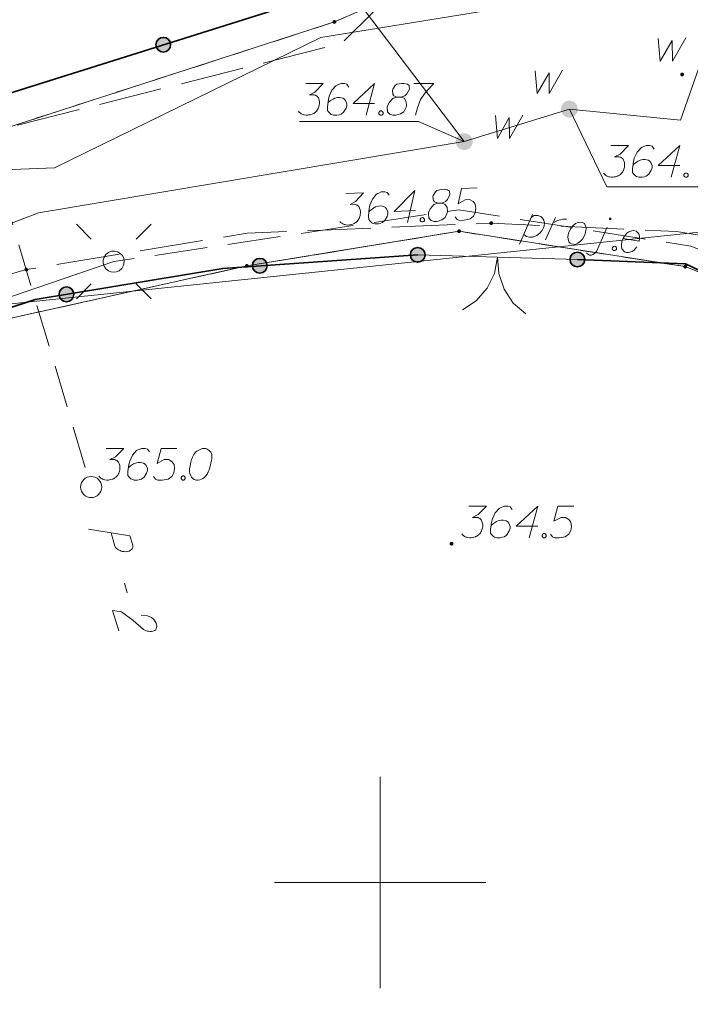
# Model space of a CAD drawing. Header units: metres. Extents: x 5554594 to 5556205, y 5636132 to 5636668.
# Tile 133 of 168: x 5555441 to 5555457, y 5636447 to 5636470. Entities that reach past the tile are written whole.
import ezdxf

# ---------------------------------------------------------------- set-up
doc = ezdxf.new("R2010")
doc.units = ezdxf.units.M
doc.header["$MEASUREMENT"] = 0
doc.header["$XCLIPFRAME"] = 0
doc.set_wipeout_variables(frame=1)
for name, pattern in [('05-linia 2.5 1', [1.75, 1.25, -0.5]), ('L_0_04', [1.5, 1, -0.5]), ('L_0_06', [2, 1.5, -0.5]), ('PRZER1-1', [2, 1, -1]), ('PRZER3-1', [4, 3, -1])]:
    doc.linetypes.add(name, pattern=pattern)
for name, color, linetype, lineweight in [('#digitalizacja', 7, 'Continuous', 18), ('#przekroje', 7, 'L_0_04', 18), ('#RASTER', 7, 'Continuous', 18), ('#skartowane', 7, 'Continuous', 18), ('#ZUDP', 7, 'Continuous', 18)]:
    doc.layers.add(name, color=color, linetype=linetype, lineweight=lineweight)
for name, color, linetype, lineweight, true_color in [('GEPPGD', 96, 'Continuous', 18, 0x008000), ('GESDZI', 18, 'Continuous', 18, 0x0a0909), ('GESKKL', 96, 'PRZER3-1', 18, 0x008000), ('GESUZY', 96, 'PRZER1-1', 18, 0x008000), ('GULENN', 1, 'Continuous', 18, 0xff0000), ('GUPISL', 18, 'Continuous', 18, 0x0a0909)]:
    doc.layers.add(name, color=color, linetype=linetype, lineweight=lineweight, true_color=true_color)
picture_1 = doc.add_image_def('image2.tif', size_in_pixel=(18897, 11811))

# ---------------------------------------------------------------- blocks, each defined once
blk = doc.blocks.new('EPPGN')
blk.add_hatch(color=0).paths.add_polyline_path([(0, -0.09), (-0.027812, -0.085595), (-0.052901, -0.072812), (-0.072812, -0.052901), (-0.085595, -0.027812), (-0.09, 0), (-0.085595, 0.027812), (-0.072812, 0.052901), (-0.052901, 0.072812), (-0.027812, 0.085595), (0, 0.09), (0.027812, 0.085595), (0.052901, 0.072812), (0.072812, 0.052901), (0.085595, 0.027812), (0.09, 0), (0.085595, -0.027812), (0.072812, -0.052901), (0.052901, -0.072812), (0.027812, -0.085595)])
blk = doc.blocks.new('SUSM01_01_1')
at = {"color": 0, "flags": 128}
for points in [[(-0.353553, 0.353553), (-0.212132, 0.212132)], [(0.353553, 0.353553), (0.212132, 0.212132)], [(-0.353553, -0.353553), (-0.212132, -0.212132)], [(0.353553, -0.353553), (0.212132, -0.212132)]]:
    blk.add_lwpolyline(points, dxfattribs=at)
blk.add_lwpolyline([(0.1, 0), (0.093969, -0.034202), (0.076604, -0.064279), (0.05, -0.086603), (0.025882, -0.096593), (0, -0.1), (-0.025882, -0.096593), (-0.05, -0.086603), (-0.073305, -0.068017), (-0.090097, -0.043388), (-0.098883, -0.014904), (-0.098883, 0.014904), (-0.090097, 0.043388), (-0.073305, 0.068017), (-0.05, 0.086603), (-0.022252, 0.097493), (0.007473, 0.09972), (0.036534, 0.093087), (0.062349, 0.078183), (0.082624, 0.056332), (0.095557, 0.029476), (0.1, 0)], close=True, dxfattribs=at)
blk = doc.blocks.new('SLBRA')
at = {"color": 0, "flags": 128}
for points in [[(0, 0), (-0.068148, -0.517638), (-0.267949, -1), (-0.585786, -1.414214), (-1, -1.732051)], [(1, -1.732051), (0.585786, -1.414214), (0.267949, -1), (0.068148, -0.517638), (0, 0)]]:
    blk.add_lwpolyline(points, dxfattribs=at)
blk = doc.blocks.new('SLU')
at = {"color": 0, "linetype": 'Continuous', "lineweight": 18}
blk.add_wipeout([(0, -0.5), (0.25, -0.433), (0.433, -0.25), (0.5, 0), (0.433, 0.25), (0.25, 0.433), (0, 0.5), (-0.25, 0.433), (-0.433, 0.25), (-0.5, 0), (-0.433, -0.25), (-0.25, -0.433)], dxfattribs=at)
blk.add_circle((0, 0), 0.5, dxfattribs=at)
blk = doc.blocks.new('*U1670')
at = {"layer": '#ZUDP', "color": 1, "linetype": 'ByBlock', "lineweight": 18}
blk.add_line((5555453.296, 5636465.115), (5555453.609, 5636465.814), dxfattribs=at)
at = {"layer": '#ZUDP', "color": 1, "linetype": 'ByBlock', "lineweight": 18, "flags": 128}
blk.add_lwpolyline([(5555453.581, 5636465.752), (5555453.647, 5636465.79), (5555453.737, 5636465.794), (5555453.805, 5636465.771), (5555453.847, 5636465.729), (5555453.874, 5636465.677), (5555453.888, 5636465.609), (5555453.884, 5636465.55), (5555453.864, 5636465.499), (5555453.837, 5636465.437), (5555453.779, 5636465.375), (5555453.711, 5636465.32), (5555453.614, 5636465.275), (5555453.537, 5636465.275), (5555453.468, 5636465.292), (5555453.398, 5636465.345)], dxfattribs=at)
blk = doc.blocks.new('*U1671')
at = {"layer": '#ZUDP', "color": 1, "linetype": 'ByBlock', "lineweight": 18}
blk.add_line((5555453.916, 5636465.216), (5555454.148, 5636465.747), dxfattribs=at)
at = {"layer": '#ZUDP', "color": 1, "linetype": 'ByBlock', "lineweight": 18, "flags": 128}
blk.add_lwpolyline([(5555454.092, 5636465.619), (5555454.125, 5636465.637), (5555454.197, 5636465.674), (5555454.271, 5636465.692), (5555454.326, 5636465.701), (5555454.411, 5636465.706)], dxfattribs=at)
blk = doc.blocks.new('*U1672')
at = {"layer": '#ZUDP', "color": 1, "linetype": 'ByBlock', "lineweight": 18}
blk.add_line((5555455.121, 5636464.938), (5555455.373, 5636465.514), dxfattribs=at)
at = {"layer": '#ZUDP', "color": 1, "linetype": 'ByBlock', "lineweight": 18, "flags": 128}
for points in [[(5555455.464, 5636465.709), (5555455.464, 5636465.711), (5555455.464, 5636465.713), (5555455.464, 5636465.715), (5555455.464, 5636465.717), (5555455.463, 5636465.718), (5555455.462, 5636465.72), (5555455.461, 5636465.722), (5555455.46, 5636465.724), (5555455.459, 5636465.725), (5555455.457, 5636465.726), (5555455.456, 5636465.727), (5555455.454, 5636465.728), (5555455.452, 5636465.729), (5555455.45, 5636465.73), (5555455.449, 5636465.73), (5555455.447, 5636465.73), (5555455.445, 5636465.73), (5555455.443, 5636465.73), (5555455.441, 5636465.73), (5555455.439, 5636465.729), (5555455.437, 5636465.728), (5555455.435, 5636465.727), (5555455.434, 5636465.726), (5555455.432, 5636465.725), (5555455.431, 5636465.723), (5555455.43, 5636465.722), (5555455.429, 5636465.72), (5555455.428, 5636465.718), (5555455.428, 5636465.717), (5555455.427, 5636465.715), (5555455.427, 5636465.713), (5555455.427, 5636465.711), (5555455.427, 5636465.709), (5555455.428, 5636465.707), (5555455.428, 5636465.705), (5555455.429, 5636465.703), (5555455.43, 5636465.702), (5555455.431, 5636465.7), (5555455.432, 5636465.698), (5555455.434, 5636465.697), (5555455.436, 5636465.696), (5555455.437, 5636465.695), (5555455.439, 5636465.694), (5555455.441, 5636465.694), (5555455.443, 5636465.693), (5555455.445, 5636465.693), (5555455.447, 5636465.693), (5555455.449, 5636465.693), (5555455.451, 5636465.694), (5555455.452, 5636465.694), (5555455.454, 5636465.695), (5555455.456, 5636465.696), (5555455.457, 5636465.697), (5555455.459, 5636465.699), (5555455.46, 5636465.7), (5555455.461, 5636465.702), (5555455.462, 5636465.703), (5555455.463, 5636465.705), (5555455.464, 5636465.707), (5555455.464, 5636465.709)], [(5555454.889, 5636464.902), (5555454.909, 5636464.881), (5555454.953, 5636464.856), (5555455.007, 5636464.854), (5555455.039, 5636464.867), (5555455.078, 5636464.891), (5555455.121, 5636464.938)]]:
    blk.add_lwpolyline(points, dxfattribs=at)

msp = doc.modelspace()

# ---------------------------------------------------------------- hatches: boundary and pattern name
at = {"layer": '#skartowane', "linetype": 'Continuous', "lineweight": 35}
h = msp.add_hatch(color=7, dxfattribs=at)
edge = h.paths.add_edge_path()
edge.add_arc((5555444.863, 5636469.834), 0.175, 0, 360)
at = {"layer": '#skartowane', "linetype": 'Continuous', "lineweight": 18}
h = msp.add_hatch(color=7, dxfattribs=at)
edge = h.paths.add_edge_path()
edge.add_arc((5555457.15, 5636469.13), 0.045, 0, 360)
h = msp.add_hatch(color=7, dxfattribs=at)
edge = h.paths.add_edge_path()
edge.add_arc((5555454.48, 5636468.31), 0.2, 0, 360)
h = msp.add_hatch(color=7, dxfattribs=at)
edge = h.paths.add_edge_path()
edge.add_arc((5555451.99, 5636467.54), 0.2, 0, 360)
h = msp.add_hatch(color=7, dxfattribs=at)
edge = h.paths.add_edge_path()
edge.add_arc((5555452.63, 5636465.61), 0.045, 0, 360)
at = {"layer": '#skartowane', "linetype": 'Continuous', "lineweight": 35}
h = msp.add_hatch(color=7, dxfattribs=at)
edge = h.paths.add_edge_path()
edge.add_arc((5555450.89, 5636464.86), 0.175, 0, 360)
h = msp.add_hatch(color=7, dxfattribs=at)
edge = h.paths.add_edge_path()
edge.add_arc((5555454.67, 5636464.75), 0.175, 0, 360)
h = msp.add_hatch(color=7, dxfattribs=at)
edge = h.paths.add_edge_path()
edge.add_arc((5555447.149, 5636464.601), 0.175, 0, 360)
at = {"layer": '#skartowane', "linetype": 'Continuous', "lineweight": 18}
h = msp.add_hatch(color=7, dxfattribs=at)
edge = h.paths.add_edge_path()
edge.add_arc((5555441.62, 5636464.51), 0.045, 0, 360)
at = {"layer": '#skartowane', "linetype": 'Continuous', "lineweight": 35}
h = msp.add_hatch(color=7, dxfattribs=at)
edge = h.paths.add_edge_path()
edge.add_arc((5555442.571, 5636463.924), 0.175, 0, 360)
at = {"layer": '#skartowane', "linetype": 'Continuous', "lineweight": 18}
h = msp.add_hatch(color=7, dxfattribs=at)
edge = h.paths.add_edge_path()
edge.add_arc((5555443.16, 5636459.36), 0.045, 0, 360)
h = msp.add_hatch(color=7, dxfattribs=at)
edge = h.paths.add_edge_path()
edge.add_arc((5555451.69, 5636458.02), 0.045, 0, 360)

# ---------------------------------------------------------------- linework, layer by layer
at = {"layer": '#digitalizacja', "color": 36, "linetype": 'Continuous', "lineweight": 18, "true_color": 0x803300}
msp.add_line((5555429.4, 5636462.46), (5555466.999, 5636466.383), dxfattribs=at)
at = {"layer": '#digitalizacja', "color": 5, "linetype": 'Continuous', "lineweight": 18, "flags": 128}
for points in [[(5555457.115, 5636468.047), (5555461.365, 5636480.187), (5555465.284, 5636485.316), (5555468.278, 5636488.366), (5555472.198, 5636491.909)], [(5555457.115, 5636468.047), (5555454.48, 5636468.31), (5555451.99, 5636467.54), (5555445.281, 5636476.391)]]:
    msp.add_lwpolyline(points, dxfattribs=at)
at = {"layer": '#digitalizacja', "color": 1, "linetype": 'Continuous', "lineweight": 18, "flags": 128}
msp.add_lwpolyline([(5555456.683, 5636471.327), (5555448.598, 5636470.002), (5555442.289, 5636466.918), (5555438.092, 5636466.752), (5555427.655, 5636463.077)], dxfattribs=at)
at = {"layer": '#digitalizacja', "color": 7, "linetype": 'Continuous', "lineweight": 18, "flags": 128}
msp.add_lwpolyline([(5555456.586, 5636469.982), (5555456.634, 5636469.445), (5555456.917, 5636469.935), (5555456.923, 5636469.445), (5555457.236, 5636469.994)], dxfattribs=at)
at = {"layer": '#przekroje', "color": 7, "linetype": 'Continuous'}
msp.add_line((5555443.944, 5636457.085), (5555444.012, 5636456.858), dxfattribs=at)
at = {"layer": '#przekroje', "color": 7, "lineweight": 18, "flags": 128}
msp.add_lwpolyline([(5555439.723, 5636470.843), (5555443.156, 5636459.362)], dxfattribs=at)
at = {"layer": '#przekroje', "color": 7, "linetype": 'Continuous', "flags": 128}
for points in [[(5555443.09, 5636458.365), (5555444.075, 5636458.211), (5555444.143, 5636457.983), (5555444.145, 5636457.951), (5555444.142, 5636457.935), (5555444.13, 5636457.902), (5555444.114, 5636457.881), (5555444.089, 5636457.864), (5555444.057, 5636457.847), (5555444.009, 5636457.835), (5555443.967, 5636457.828), (5555443.929, 5636457.833), (5555443.898, 5636457.837), (5555443.865, 5636457.847), (5555443.84, 5636457.857), (5555443.806, 5636457.872), (5555443.778, 5636457.893), (5555443.758, 5636457.908), (5555443.736, 5636457.934), (5555443.72, 5636457.96), (5555443.626, 5636458.278)], [(5555444.339, 5636456.333), (5555444.486, 5636456.31), (5555444.587, 5636456.27), (5555444.638, 5636456.223), (5555444.674, 5636456.176), (5555444.692, 5636456.14), (5555444.7, 5636456.113), (5555444.707, 5636456.065), (5555444.702, 5636456.033), (5555444.699, 5636456.017), (5555444.687, 5636455.985), (5555444.662, 5636455.968), (5555444.636, 5636455.956), (5555444.615, 5636455.95), (5555444.588, 5636455.944), (5555444.551, 5636455.943), (5555444.513, 5636455.948), (5555444.489, 5636455.952), (5555444.457, 5636455.962), (5555444.423, 5636455.977), (5555444.396, 5636455.992), (5555444.148, 5636456.204), (5555443.874, 5636456.405), (5555443.664, 5636456.437), (5555443.808, 5636455.955)]]:
    msp.add_lwpolyline(points, dxfattribs=at)
at = {"layer": '#przekroje', "color": 7}
msp.add_point((5555443.156, 5636459.362), dxfattribs=at)
at = {"layer": '#skartowane', "color": 7, "linetype": 'Continuous', "lineweight": 18}
msp.add_line((5555450.89, 5636464.86), (5555454.67, 5636464.75), dxfattribs=at)
at = {"layer": '#skartowane', "color": 7, "linetype": 'L_0_06', "lineweight": 18, "flags": 128}
msp.add_lwpolyline([(5555466.73, 5636461.06), (5555459.42, 5636465.04), (5555457.02, 5636465.41), (5555452.63, 5636465.61), (5555446.85, 5636465.37), (5555441.62, 5636464.51), (5555435.7, 5636462.77), (5555429.61, 5636460.27), (5555423.1, 5636457.3), (5555417.2, 5636453.95), (5555413.63, 5636451.67), (5555409.04, 5636447.68), (5555404.73, 5636443.33), (5555401.32, 5636439.67), (5555382.13, 5636416.99), (5555377.75, 5636411.8), (5555368.65, 5636401.73), (5555358.12, 5636389.68), (5555351.83, 5636382.05), (5555348.89, 5636378.21), (5555346.63, 5636374.93), (5555343.77, 5636370.29), (5555340.53, 5636363.52), (5555337.7, 5636355.88), (5555335.13, 5636347.53), (5555332.44, 5636339.45), (5555328.49, 5636328.74), (5555326.7, 5636324.3), (5555322.46, 5636312.61), (5555317.05, 5636297.8), (5555313.91, 5636289.91), (5555311.07, 5636291.5), (5555314.46, 5636298.64), (5555320.4, 5636315), (5555321.1, 5636318.34), (5555320.31, 5636318.97), (5555318.92, 5636319.26), (5555318.24, 5636323.4), (5555317.55, 5636325.21), (5555315.06, 5636326.83), (5555316.44, 5636329.16), (5555319.62, 5636328.9), (5555323.95, 5636328.36), (5555325.47, 5636329.83), (5555326.77, 5636332.37), (5555329.72, 5636340.51), (5555332.43, 5636348.61), (5555334.87, 5636356.71), (5555337.79, 5636364.47), (5555340.99, 5636371.16), (5555344.19, 5636376.65), (5555346.4, 5636379.74), (5555349.41, 5636383.74), (5555355.85, 5636391.61), (5555363.7, 5636400.4), (5555366.42, 5636403.59), (5555375.75, 5636414.19), (5555378.31, 5636418.36), (5555373.52, 5636420.79), (5555376.43, 5636424.38), (5555377.28, 5636425.23), (5555380.03, 5636423.16), (5555380.65, 5636423.75), (5555382.52, 5636422.14), (5555399.27, 5636441.57), (5555402.64, 5636445.3), (5555406.76, 5636449.37), (5555411.7, 5636453.77), (5555415.38, 5636456.22), (5555420.94, 5636459.52), (5555420.73, 5636460.05), (5555422.54, 5636460.95), (5555422.89, 5636460.42), (5555428.37, 5636462.98), (5555434.53, 5636465.46), (5555440.65, 5636467.74), (5555449.09, 5636469.87), (5555449.84, 5636470.61), (5555452.54, 5636472.11), (5555453.14, 5636471.36), (5555454.76, 5636472.78), (5555456.32, 5636474.81), (5555457.67, 5636477.44), (5555459.8, 5636481.39), (5555462.71, 5636485.66), (5555464.78, 5636483.78), (5555461.58, 5636479.17), (5555460.92, 5636476.08), (5555461.24, 5636473.64), (5555465.24, 5636467.56), (5555467.69, 5636464.02), (5555466.73, 5636461.06)], close=True, dxfattribs=at)
at = {"layer": '#skartowane', "color": 7, "linetype": 'Continuous', "lineweight": 35, "flags": 128}
for points in [[(5555449.84, 5636470.61), (5555448.44, 5636470.96), (5555440.47, 5636468.45)], [(5555450.89, 5636464.86), (5555446.27, 5636464.54), (5555441.83, 5636463.8), (5555436.43, 5636462.03)], [(5555466.73, 5636461.06), (5555466.41, 5636460.28), (5555457.23, 5636464.65), (5555454.67, 5636464.75)]]:
    msp.add_lwpolyline(points, dxfattribs=at)
at = {"layer": '#skartowane', "color": 7, "linetype": 'Continuous', "lineweight": 18, "flags": 128}
for points in [[(5555456.586, 5636469.982), (5555456.634, 5636469.445), (5555456.917, 5636469.935), (5555456.923, 5636469.445), (5555457.236, 5636469.994)], [(5555453.667, 5636469.216), (5555453.715, 5636468.679), (5555453.998, 5636469.169), (5555454.004, 5636468.679), (5555454.317, 5636469.228)], [(5555452.728, 5636468.155), (5555452.775, 5636467.618), (5555453.058, 5636468.108), (5555453.064, 5636467.618), (5555453.377, 5636468.167)], [(5555458.615, 5636466.473), (5555455.367, 5636466.473), (5555454.48, 5636468.31)], [(5555448.086, 5636468.016), (5555450.908, 5636468.016), (5555451.99, 5636467.54)], [(5555449.189, 5636466.314), (5555449.602, 5636466.331), (5555449.415, 5636466.123), (5555449.288, 5636466.052), (5555449.394, 5636466.057), (5555449.418, 5636466.052), (5555449.43, 5636466.046), (5555449.442, 5636466.041), (5555449.454, 5636466.036), (5555449.478, 5636466.019), (5555449.491, 5636466.002), (5555449.504, 5636465.985), (5555449.51, 5636465.967), (5555449.524, 5636465.926), (5555449.531, 5636465.891), (5555449.532, 5636465.873), (5555449.533, 5636465.85), (5555449.528, 5636465.814), (5555449.523, 5636465.79), (5555449.519, 5636465.766), (5555449.513, 5636465.749), (5555449.508, 5636465.737), (5555449.503, 5636465.724), (5555449.497, 5636465.712), (5555449.486, 5636465.694), (5555449.469, 5636465.67), (5555449.452, 5636465.651), (5555449.441, 5636465.639), (5555449.424, 5636465.627), (5555449.407, 5636465.614), (5555449.384, 5636465.601), (5555449.372, 5636465.595), (5555449.331, 5636465.581), (5555449.296, 5636465.574), (5555449.273, 5636465.567), (5555449.231, 5636465.565), (5555449.184, 5636465.569), (5555449.166, 5636465.575), (5555449.148, 5636465.58), (5555449.13, 5636465.585), (5555449.112, 5636465.596), (5555449.094, 5636465.607), (5555449.063, 5636465.629), (5555449.045, 5636465.652)], [(5555450.213, 5636466.274), (5555450.163, 5636466.337), (5555450.109, 5636466.352), (5555450.026, 5636466.349), (5555449.968, 5636466.323), (5555449.933, 5636466.31), (5555449.905, 5636466.291), (5555449.815, 5636466.181), (5555449.756, 5636466.036), (5555449.741, 5636465.959), (5555449.725, 5636465.787), (5555449.728, 5636465.698), (5555449.753, 5636465.664), (5555449.802, 5636465.619), (5555449.821, 5636465.608), (5555449.88, 5636465.592), (5555449.957, 5636465.596), (5555450.016, 5636465.61), (5555450.056, 5636465.623), (5555450.113, 5636465.673), (5555450.169, 5636465.77), (5555450.184, 5636465.83), (5555450.182, 5636465.877), (5555450.149, 5636465.952), (5555450.124, 5636465.981), (5555450.082, 5636466.003), (5555450.01, 5636466.017), (5555449.957, 5636466.015), (5555449.893, 5636465.995), (5555449.853, 5636465.975), (5555449.784, 5636465.925), (5555449.75, 5636465.894), (5555449.733, 5636465.876)], [(5555450.836, 5636465.91), (5555450.329, 5636465.889), (5555450.817, 5636466.382), (5555450.647, 5636465.624)], [(5555451.367, 5636466.08), (5555451.45, 5636466.083), (5555451.473, 5636466.09), (5555451.543, 5636466.122), (5555451.594, 5636466.172), (5555451.648, 5636466.286), (5555451.639, 5636466.369), (5555451.596, 5636466.396), (5555451.513, 5636466.411), (5555451.454, 5636466.408), (5555451.343, 5636466.386), (5555451.308, 5636466.355), (5555451.253, 5636466.264), (5555451.248, 5636466.234), (5555451.264, 5636466.146), (5555451.289, 5636466.112), (5555451.367, 5636466.08), (5555451.274, 5636466.052), (5555451.189, 5636465.96), (5555451.145, 5636465.869), (5555451.141, 5636465.84), (5555451.151, 5636465.728), (5555451.207, 5636465.671), (5555451.279, 5636465.65), (5555451.349, 5636465.653), (5555451.46, 5636465.688), (5555451.541, 5636465.744), (5555451.589, 5636465.852), (5555451.594, 5636465.888), (5555451.584, 5636465.982), (5555451.533, 5636466.063), (5555451.45, 5636466.083)], [(5555452.298, 5636466.443), (5555451.926, 5636466.428), (5555451.846, 5636466.07), (5555452.014, 5636466.166), (5555452.114, 5636466.17), (5555452.199, 5636466.12), (5555452.248, 5636466.063), (5555452.264, 5636465.963), (5555452.251, 5636465.862), (5555452.207, 5636465.778), (5555452.127, 5636465.709), (5555451.987, 5636465.68), (5555451.88, 5636465.675), (5555451.826, 5636465.697), (5555451.776, 5636465.76)], [(5555450.979, 5636465.739), (5555451.009, 5636465.74), (5555451.027, 5636465.729), (5555451.046, 5636465.706), (5555451.047, 5636465.676), (5555451.03, 5636465.652), (5555451.013, 5636465.639), (5555450.984, 5636465.638), (5555450.965, 5636465.649), (5555450.947, 5636465.672), (5555450.946, 5636465.702), (5555450.962, 5636465.726), (5555450.979, 5636465.739)], [(5555444.534, 5636460.194), (5555444.487, 5636460.259), (5555444.434, 5636460.277), (5555444.351, 5636460.277), (5555444.292, 5636460.253), (5555444.257, 5636460.241), (5555444.227, 5636460.224), (5555444.133, 5636460.117), (5555444.068, 5636459.976), (5555444.05, 5636459.899), (5555444.026, 5636459.728), (5555444.026, 5636459.639), (5555444.05, 5636459.604), (5555444.097, 5636459.556), (5555444.115, 5636459.545), (5555444.174, 5636459.527), (5555444.251, 5636459.527), (5555444.31, 5636459.539), (5555444.351, 5636459.55), (5555444.41, 5636459.598), (5555444.469, 5636459.692), (5555444.487, 5636459.751), (5555444.487, 5636459.798), (5555444.457, 5636459.875), (5555444.434, 5636459.905), (5555444.392, 5636459.928), (5555444.321, 5636459.946), (5555444.268, 5636459.946), (5555444.203, 5636459.928), (5555444.162, 5636459.911), (5555444.091, 5636459.863), (5555444.056, 5636459.834), (5555444.038, 5636459.816)], [(5555445.184, 5636460.277), (5555444.812, 5636460.277), (5555444.717, 5636459.922), (5555444.888, 5636460.011), (5555444.989, 5636460.011), (5555445.071, 5636459.958), (5555445.119, 5636459.899), (5555445.13, 5636459.798), (5555445.113, 5636459.698), (5555445.066, 5636459.615), (5555444.983, 5636459.55), (5555444.841, 5636459.527), (5555444.735, 5636459.527), (5555444.682, 5636459.55), (5555444.634, 5636459.615)], [(5555445.839, 5636460.277), (5555445.827, 5636460.277), (5555445.792, 5636460.271), (5555445.768, 5636460.265), (5555445.751, 5636460.259), (5555445.721, 5636460.247), (5555445.686, 5636460.23), (5555445.656, 5636460.212), (5555445.626, 5636460.188), (5555445.609, 5636460.165), (5555445.591, 5636460.135), (5555445.573, 5636460.105), (5555445.556, 5636460.07), (5555445.544, 5636460.046), (5555445.532, 5636460.011), (5555445.514, 5636459.952), (5555445.497, 5636459.863), (5555445.485, 5636459.793), (5555445.485, 5636459.728), (5555445.491, 5636459.68), (5555445.514, 5636459.627), (5555445.532, 5636459.598), (5555445.562, 5636459.562), (5555445.597, 5636459.539), (5555445.615, 5636459.533), (5555445.65, 5636459.527), (5555445.68, 5636459.527), (5555445.727, 5636459.533), (5555445.768, 5636459.545), (5555445.798, 5636459.562), (5555445.839, 5636459.592), (5555445.857, 5636459.609), (5555445.88, 5636459.633), (5555445.898, 5636459.657), (5555445.91, 5636459.674), (5555445.922, 5636459.704), (5555445.928, 5636459.716), (5555445.939, 5636459.745), (5555445.951, 5636459.781), (5555445.963, 5636459.816), (5555445.969, 5636459.84), (5555445.975, 5636459.857), (5555445.981, 5636459.881), (5555445.993, 5636459.934), (5555445.999, 5636459.964), (5555446.004, 5636459.993), (5555446.01, 5636460.035), (5555446.016, 5636460.088), (5555446.016, 5636460.105), (5555446.01, 5636460.129), (5555446.004, 5636460.153), (5555445.987, 5636460.188), (5555445.969, 5636460.212), (5555445.951, 5636460.23), (5555445.928, 5636460.247), (5555445.904, 5636460.259), (5555445.886, 5636460.265), (5555445.869, 5636460.271), (5555445.839, 5636460.277)], [(5555445.319, 5636459.627), (5555445.349, 5636459.627), (5555445.367, 5636459.615), (5555445.384, 5636459.592), (5555445.384, 5636459.562), (5555445.367, 5636459.539), (5555445.349, 5636459.527), (5555445.319, 5636459.527), (5555445.302, 5636459.539), (5555445.284, 5636459.562), (5555445.284, 5636459.592), (5555445.302, 5636459.615), (5555445.319, 5636459.627)], [(5555452.102, 5636458.91), (5555452.515, 5636458.91), (5555452.32, 5636458.709), (5555452.19, 5636458.644), (5555452.297, 5636458.644), (5555452.32, 5636458.638), (5555452.332, 5636458.632), (5555452.344, 5636458.626), (5555452.356, 5636458.62), (5555452.379, 5636458.603), (5555452.391, 5636458.585), (5555452.403, 5636458.567), (5555452.409, 5636458.55), (5555452.421, 5636458.508), (5555452.427, 5636458.473), (5555452.427, 5636458.455), (5555452.427, 5636458.431), (5555452.421, 5636458.396), (5555452.415, 5636458.372), (5555452.409, 5636458.349), (5555452.403, 5636458.331), (5555452.397, 5636458.319), (5555452.391, 5636458.308), (5555452.385, 5636458.296), (5555452.373, 5636458.278), (5555452.356, 5636458.254), (5555452.338, 5636458.237), (5555452.326, 5636458.225), (5555452.308, 5636458.213), (5555452.291, 5636458.201), (5555452.267, 5636458.189), (5555452.255, 5636458.183), (5555452.214, 5636458.172), (5555452.178, 5636458.166), (5555452.155, 5636458.16), (5555452.114, 5636458.16), (5555452.066, 5636458.166), (5555452.049, 5636458.172), (5555452.031, 5636458.178), (5555452.013, 5636458.183), (5555451.995, 5636458.195), (5555451.978, 5636458.207), (5555451.948, 5636458.231), (5555451.93, 5636458.254)], [(5555453.123, 5636458.827), (5555453.076, 5636458.892), (5555453.023, 5636458.91), (5555452.94, 5636458.91), (5555452.881, 5636458.886), (5555452.846, 5636458.874), (5555452.816, 5636458.857), (5555452.722, 5636458.75), (5555452.657, 5636458.609), (5555452.639, 5636458.532), (5555452.615, 5636458.361), (5555452.615, 5636458.272), (5555452.639, 5636458.237), (5555452.686, 5636458.189), (5555452.704, 5636458.178), (5555452.763, 5636458.16), (5555452.84, 5636458.16), (5555452.899, 5636458.172), (5555452.94, 5636458.183), (5555452.999, 5636458.231), (5555453.058, 5636458.325), (5555453.076, 5636458.384), (5555453.076, 5636458.431), (5555453.047, 5636458.508), (5555453.023, 5636458.538), (5555452.982, 5636458.561), (5555452.911, 5636458.579), (5555452.858, 5636458.579), (5555452.793, 5636458.561), (5555452.751, 5636458.544), (5555452.68, 5636458.496), (5555452.645, 5636458.467), (5555452.627, 5636458.449)], [(5555453.731, 5636458.437), (5555453.224, 5636458.437), (5555453.731, 5636458.91), (5555453.531, 5636458.16)], [(5555454.582, 5636458.91), (5555454.21, 5636458.91), (5555454.115, 5636458.556), (5555454.287, 5636458.644), (5555454.387, 5636458.644), (5555454.47, 5636458.591), (5555454.517, 5636458.532), (5555454.529, 5636458.431), (5555454.511, 5636458.331), (5555454.464, 5636458.248), (5555454.381, 5636458.183), (5555454.239, 5636458.16), (5555454.133, 5636458.16), (5555454.08, 5636458.183), (5555454.033, 5636458.248)], [(5555453.867, 5636458.26), (5555453.897, 5636458.26), (5555453.915, 5636458.248), (5555453.932, 5636458.225), (5555453.932, 5636458.195), (5555453.915, 5636458.172), (5555453.897, 5636458.16), (5555453.867, 5636458.16), (5555453.85, 5636458.172), (5555453.832, 5636458.195), (5555453.832, 5636458.225), (5555453.85, 5636458.248), (5555453.867, 5636458.26)]]:
    msp.add_lwpolyline(points, dxfattribs=at)
at = {"layer": '#skartowane', "color": 5, "linetype": 'Continuous', "lineweight": 18, "flags": 128}
for points in [[(5555448.236, 5636468.915), (5555448.65, 5636468.915), (5555448.455, 5636468.715), (5555448.325, 5636468.65), (5555448.431, 5636468.65), (5555448.455, 5636468.644), (5555448.467, 5636468.638), (5555448.479, 5636468.632), (5555448.49, 5636468.626), (5555448.514, 5636468.608), (5555448.526, 5636468.591), (5555448.538, 5636468.573), (5555448.544, 5636468.555), (5555448.555, 5636468.514), (5555448.561, 5636468.478), (5555448.561, 5636468.461), (5555448.561, 5636468.437), (5555448.555, 5636468.402), (5555448.549, 5636468.378), (5555448.544, 5636468.354), (5555448.538, 5636468.337), (5555448.532, 5636468.325), (5555448.526, 5636468.313), (5555448.52, 5636468.301), (5555448.508, 5636468.284), (5555448.49, 5636468.26), (5555448.473, 5636468.242), (5555448.461, 5636468.23), (5555448.443, 5636468.219), (5555448.425, 5636468.207), (5555448.402, 5636468.195), (5555448.39, 5636468.189), (5555448.349, 5636468.177), (5555448.313, 5636468.171), (5555448.29, 5636468.165), (5555448.248, 5636468.165), (5555448.201, 5636468.171), (5555448.183, 5636468.177), (5555448.166, 5636468.183), (5555448.148, 5636468.189), (5555448.13, 5636468.201), (5555448.112, 5636468.213), (5555448.083, 5636468.236), (5555448.065, 5636468.26)], [(5555449.258, 5636468.833), (5555449.211, 5636468.898), (5555449.158, 5636468.915), (5555449.075, 5636468.915), (5555449.016, 5636468.892), (5555448.981, 5636468.88), (5555448.951, 5636468.862), (5555448.856, 5636468.756), (5555448.792, 5636468.614), (5555448.774, 5636468.538), (5555448.75, 5636468.366), (5555448.75, 5636468.278), (5555448.774, 5636468.242), (5555448.821, 5636468.195), (5555448.839, 5636468.183), (5555448.898, 5636468.165), (5555448.975, 5636468.165), (5555449.034, 5636468.177), (5555449.075, 5636468.189), (5555449.134, 5636468.236), (5555449.193, 5636468.331), (5555449.211, 5636468.39), (5555449.211, 5636468.437), (5555449.181, 5636468.514), (5555449.158, 5636468.543), (5555449.116, 5636468.567), (5555449.045, 5636468.585), (5555448.992, 5636468.585), (5555448.927, 5636468.567), (5555448.886, 5636468.549), (5555448.815, 5636468.502), (5555448.78, 5636468.473), (5555448.762, 5636468.455)], [(5555449.866, 5636468.443), (5555449.358, 5636468.443), (5555449.866, 5636468.915), (5555449.665, 5636468.165)], [(5555450.404, 5636468.591), (5555450.486, 5636468.591), (5555450.51, 5636468.597), (5555450.581, 5636468.626), (5555450.634, 5636468.673), (5555450.693, 5636468.786), (5555450.687, 5636468.868), (5555450.646, 5636468.898), (5555450.563, 5636468.915), (5555450.504, 5636468.915), (5555450.392, 5636468.898), (5555450.356, 5636468.868), (5555450.297, 5636468.78), (5555450.291, 5636468.75), (5555450.303, 5636468.662), (5555450.327, 5636468.626), (5555450.404, 5636468.591), (5555450.309, 5636468.567), (5555450.22, 5636468.478), (5555450.173, 5636468.39), (5555450.167, 5636468.36), (5555450.173, 5636468.248), (5555450.226, 5636468.189), (5555450.297, 5636468.165), (5555450.368, 5636468.165), (5555450.48, 5636468.195), (5555450.563, 5636468.248), (5555450.616, 5636468.354), (5555450.622, 5636468.39), (5555450.616, 5636468.484), (5555450.569, 5636468.567), (5555450.486, 5636468.591)], [(5555450.799, 5636468.915), (5555451.272, 5636468.915), (5555451.242, 5636468.886), (5555451.071, 5636468.703), (5555450.953, 5636468.538), (5555450.882, 5636468.343), (5555450.835, 5636468.165)], [(5555450.002, 5636468.266), (5555450.032, 5636468.266), (5555450.049, 5636468.254), (5555450.067, 5636468.23), (5555450.067, 5636468.201), (5555450.049, 5636468.177), (5555450.032, 5636468.165), (5555450.002, 5636468.165), (5555449.984, 5636468.177), (5555449.967, 5636468.201), (5555449.967, 5636468.23), (5555449.984, 5636468.254), (5555450.002, 5636468.266)], [(5555455.463, 5636467.447), (5555455.877, 5636467.447), (5555455.682, 5636467.246), (5555455.552, 5636467.181), (5555455.658, 5636467.181), (5555455.682, 5636467.175), (5555455.694, 5636467.169), (5555455.705, 5636467.164), (5555455.717, 5636467.158), (5555455.741, 5636467.14), (5555455.753, 5636467.122), (5555455.765, 5636467.104), (5555455.77, 5636467.087), (5555455.782, 5636467.045), (5555455.788, 5636467.01), (5555455.788, 5636466.992), (5555455.788, 5636466.969), (5555455.782, 5636466.933), (5555455.776, 5636466.91), (5555455.77, 5636466.886), (5555455.765, 5636466.868), (5555455.759, 5636466.856), (5555455.753, 5636466.845), (5555455.747, 5636466.833), (5555455.735, 5636466.815), (5555455.717, 5636466.791), (5555455.7, 5636466.774), (5555455.688, 5636466.762), (5555455.67, 5636466.75), (5555455.652, 5636466.738), (5555455.629, 5636466.727), (5555455.617, 5636466.721), (5555455.576, 5636466.709), (5555455.54, 5636466.703), (5555455.516, 5636466.697), (5555455.475, 5636466.697), (5555455.428, 5636466.703), (5555455.41, 5636466.709), (5555455.393, 5636466.715), (5555455.375, 5636466.721), (5555455.357, 5636466.732), (5555455.339, 5636466.744), (5555455.31, 5636466.768), (5555455.292, 5636466.791)], [(5555456.485, 5636467.364), (5555456.438, 5636467.429), (5555456.385, 5636467.447), (5555456.302, 5636467.447), (5555456.243, 5636467.423), (5555456.207, 5636467.412), (5555456.178, 5636467.394), (5555456.083, 5636467.287), (5555456.018, 5636467.146), (5555456.001, 5636467.069), (5555455.977, 5636466.898), (5555455.977, 5636466.809), (5555456.001, 5636466.774), (5555456.048, 5636466.727), (5555456.066, 5636466.715), (5555456.125, 5636466.697), (5555456.201, 5636466.697), (5555456.261, 5636466.709), (5555456.302, 5636466.721), (5555456.361, 5636466.768), (5555456.42, 5636466.862), (5555456.438, 5636466.921), (5555456.438, 5636466.969), (5555456.408, 5636467.045), (5555456.385, 5636467.075), (5555456.343, 5636467.099), (5555456.272, 5636467.116), (5555456.219, 5636467.116), (5555456.154, 5636467.099), (5555456.113, 5636467.081), (5555456.042, 5636467.034), (5555456.007, 5636467.004), (5555455.989, 5636466.986)], [(5555457.093, 5636466.975), (5555456.585, 5636466.975), (5555457.093, 5636467.447), (5555456.892, 5636466.697)], [(5555457.229, 5636466.797), (5555457.258, 5636466.797), (5555457.276, 5636466.786), (5555457.294, 5636466.762), (5555457.294, 5636466.732), (5555457.276, 5636466.709), (5555457.258, 5636466.697), (5555457.229, 5636466.697), (5555457.211, 5636466.709), (5555457.193, 5636466.732), (5555457.193, 5636466.762), (5555457.211, 5636466.786), (5555457.229, 5636466.797)]]:
    msp.add_lwpolyline(points, dxfattribs=at)
at = {"layer": '#skartowane', "color": 7, "linetype": 'Continuous', "lineweight": 35}
for centre in [(5555444.863, 5636469.834), (5555450.89, 5636464.86), (5555454.67, 5636464.75), (5555447.149, 5636464.601), (5555442.571, 5636463.924)]:
    msp.add_circle(centre, 0.175, dxfattribs=at)
at = {"layer": '#ZUDP', "color": 1, "linetype": '05-linia 2.5 1', "lineweight": 18, "flags": 128}
msp.add_lwpolyline([(5555461.215, 5636463.509), (5555457.358, 5636465.066), (5555451.859, 5636465.926), (5555443.69, 5636464.7)], dxfattribs=at)
at = {"layer": '#ZUDP', "color": 1, "linetype": 'Continuous', "lineweight": 18, "flags": 128}
for points in [[(5555454.752, 5636465.635), (5555454.793, 5636465.628), (5555454.836, 5636465.598), (5555454.873, 5636465.526), (5555454.874, 5636465.496), (5555454.875, 5636465.466), (5555454.872, 5636465.443), (5555454.858, 5636465.355), (5555454.831, 5636465.3), (5555454.791, 5636465.234), (5555454.747, 5636465.181), (5555454.681, 5636465.138), (5555454.622, 5636465.105), (5555454.534, 5636465.119), (5555454.501, 5636465.136), (5555454.471, 5636465.171), (5555454.458, 5636465.203), (5555454.445, 5636465.276), (5555454.462, 5636465.381), (5555454.479, 5636465.415), (5555454.514, 5636465.487), (5555454.544, 5636465.524), (5555454.559, 5636465.546), (5555454.627, 5636465.601), (5555454.691, 5636465.627), (5555454.752, 5636465.635)], [(5555455.755, 5636465.245), (5555456.129, 5636465.187), (5555456.144, 5636465.244), (5555456.14, 5636465.298), (5555456.125, 5636465.355), (5555456.063, 5636465.418), (5555456.006, 5636465.433), (5555455.957, 5636465.429), (5555455.888, 5636465.404), (5555455.84, 5636465.369), (5555455.795, 5636465.31), (5555455.765, 5636465.267), (5555455.726, 5636465.172), (5555455.716, 5636465.108), (5555455.713, 5636465.054), (5555455.724, 5636465.005), (5555455.784, 5636464.93), (5555455.829, 5636464.917), (5555455.877, 5636464.915), (5555455.883, 5636464.914), (5555455.964, 5636464.937), (5555456.011, 5636464.972), (5555456.033, 5636464.998), (5555456.04, 5636465.003), (5555456.077, 5636465.051)], [(5555455.541, 5636465.063), (5555455.571, 5636465.059), (5555455.586, 5636465.044), (5555455.6, 5636465.018), (5555455.596, 5636464.989), (5555455.574, 5636464.968), (5555455.555, 5636464.959), (5555455.526, 5636464.964), (5555455.51, 5636464.978), (5555455.496, 5636465.005), (5555455.501, 5636465.034), (5555455.522, 5636465.054), (5555455.541, 5636465.063)]]:
    msp.add_lwpolyline(points, dxfattribs=at)
at = {"color": 7, "linetype": 'Continuous', "lineweight": 18, "flags": 128}
for points in [[(5555450, 5636447.5), (5555450, 5636452.5)], [(5555447.5, 5636450), (5555452.5, 5636450)]]:
    msp.add_lwpolyline(points, dxfattribs=at)
at = {"layer": 'GESDZI', "color": 96, "linetype": 'Continuous', "lineweight": 18, "flags": 128}
for points in [[(5555479.81, 5636505.97), (5555481.51, 5636503.97), (5555468.309, 5636490.731), (5555460.185, 5636481.554), (5555455.942, 5636474.595), (5555453.72, 5636472.454), (5555448.915, 5636470.374), (5555437.099, 5636466.554), (5555423.54, 5636462.48), (5555432.84, 5636481.77), (5555458.43, 5636492.63), (5555479.81, 5636505.97)], [(5555404.073, 5636395.02), (5555398.748, 5636398.735), (5555383.39, 5636416.92), (5555389.734, 5636423.873), (5555402.789, 5636438.708), (5555413.799, 5636449.56), (5555420.669, 5636454.714), (5555430.383, 5636458.569), (5555437.185, 5636462.46), (5555446.84, 5636464.597), (5555451.868, 5636465.418), (5555457.224, 5636464.58), (5555467.116, 5636460.589), (5555464.207, 5636454.062), (5555454.524, 5636438.193), (5555447.06, 5636429.289), (5555430.735, 5636417.459), (5555423.635, 5636411.745), (5555415.606, 5636406.363), (5555409.758, 5636401.08), (5555404.073, 5636395.02)]]:
    msp.add_lwpolyline(points, close=True, dxfattribs=at)
for points in [[(5555334.3, 5636361.82), (5555338.11, 5636369.71), (5555344.55, 5636379.2), (5555375.95, 5636415.45), (5555379.69, 5636419.03), (5555405.333, 5636448.297), (5555411.98, 5636454.27), (5555423.54, 5636462.48), (5555437.099, 5636466.554), (5555448.915, 5636470.374), (5555453.72, 5636472.454), (5555460.799, 5636470.534), (5555464.253, 5636468.493)], [(5555464.253, 5636468.493), (5555468.332, 5636465.003), (5555467.116, 5636460.589), (5555457.224, 5636464.58), (5555451.868, 5636465.418), (5555446.84, 5636464.597), (5555437.185, 5636462.46), (5555430.383, 5636458.569), (5555420.669, 5636454.714), (5555413.799, 5636449.56), (5555402.789, 5636438.708), (5555389.734, 5636423.873), (5555383.39, 5636416.92), (5555384.32, 5636411.24), (5555356.08, 5636382.6), (5555342.54, 5636360.36)]]:
    msp.add_lwpolyline(points, dxfattribs=at)
at = {"layer": 'GESKKL', "color": 96, "linetype": 'PRZER3-1', "lineweight": 18, "ltscale": 0.5, "true_color": 0x008000}
msp.add_lwpolyline([(5555447.06, 5636429.289), (5555454.524, 5636438.193), (5555464.207, 5636454.062), (5555467.116, 5636460.589), (5555457.224, 5636464.58), (5555451.868, 5636465.418), (5555446.84, 5636464.597), (5555437.185, 5636462.46), (5555430.383, 5636458.569), (5555420.669, 5636454.714), (5555413.799, 5636449.56), (5555402.789, 5636438.708), (5555389.734, 5636423.873), (5555383.39, 5636416.92), (5555398.748, 5636398.735), (5555404.073, 5636395.02), (5555409.758, 5636401.08), (5555415.606, 5636406.363), (5555423.635, 5636411.745), (5555430.735, 5636417.459), (5555447.06, 5636429.289)], close=True, dxfattribs=at)
at = {"layer": 'GESUZY', "color": 96, "linetype": 'PRZER1-1', "lineweight": 18, "ltscale": 0.5, "true_color": 0x008000}
for points in [[(5555460.185, 5636481.554), (5555468.309, 5636490.731), (5555481.51, 5636503.97), (5555479.81, 5636505.97), (5555458.43, 5636492.63), (5555432.84, 5636481.77), (5555423.54, 5636462.48), (5555437.099, 5636466.554), (5555448.915, 5636470.374), (5555453.72, 5636472.454), (5555455.942, 5636474.595), (5555460.185, 5636481.554)], [(5555447.06, 5636429.289), (5555454.524, 5636438.193), (5555464.207, 5636454.062), (5555467.116, 5636460.589), (5555457.224, 5636464.58), (5555451.868, 5636465.418), (5555446.84, 5636464.597), (5555437.185, 5636462.46), (5555430.383, 5636458.569), (5555420.669, 5636454.714), (5555413.799, 5636449.56), (5555402.789, 5636438.708), (5555389.734, 5636423.873), (5555383.39, 5636416.92), (5555398.748, 5636398.735), (5555404.073, 5636395.02), (5555409.758, 5636401.08), (5555415.606, 5636406.363), (5555423.635, 5636411.745), (5555430.735, 5636417.459), (5555447.06, 5636429.289)]]:
    msp.add_lwpolyline(points, close=True, dxfattribs=at)
msp.add_lwpolyline([(5555383.39, 5636416.92), (5555389.734, 5636423.873), (5555402.789, 5636438.708), (5555413.799, 5636449.56), (5555420.669, 5636454.714), (5555430.383, 5636458.569), (5555437.185, 5636462.46), (5555446.84, 5636464.597), (5555451.868, 5636465.418), (5555457.224, 5636464.58), (5555467.116, 5636460.589), (5555468.332, 5636465.003), (5555464.253, 5636468.493), (5555460.799, 5636470.534), (5555453.72, 5636472.454), (5555448.915, 5636470.374), (5555437.099, 5636466.554), (5555423.54, 5636462.48), (5555411.98, 5636454.27), (5555405.333, 5636448.297), (5555379.69, 5636419.03)], dxfattribs=at)
at = {"layer": 'GULENN', "color": 1, "linetype": 'Continuous', "lineweight": 18, "true_color": 0xff0000, "flags": 128}
msp.add_lwpolyline([(5555421.7, 5636455.92), (5555431.43, 5636460.51), (5555443.69, 5636464.7)], dxfattribs=at)

# ---------------------------------------------------------------- block references
at = {"layer": '#skartowane', "color": 7, "lineweight": 18, "xscale": 0.75, "yscale": 0.75, "zscale": 0.75, "rotation": 356.3427094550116}
msp.add_blockref('SLBRA', (5555452.78, 5636464.805), dxfattribs=at)
at = {"layer": '#ZUDP', "color": 1, "linetype": 'Continuous', "lineweight": 18}
for name in ['*U1670', '*U1671', '*U1672']:
    msp.add_blockref(name, (0, 0), dxfattribs=at)
at = {"layer": 'GEPPGD', "color": 96, "lineweight": 18, "true_color": 0x008000, "xscale": 0.5, "yscale": 0.5, "zscale": 0.5, "rotation": 90}
for p in [(5555448.915, 5636470.374), (5555451.868, 5636465.418), (5555446.84, 5636464.597), (5555457.224, 5636464.58)]:
    msp.add_blockref('EPPGN', p, dxfattribs=at)
at = {"layer": 'GUPISL', "color": 7, "lineweight": 18, "xscale": 2.499999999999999, "yscale": 2.499999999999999, "zscale": 2.499999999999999, "rotation": 359.9999974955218}
msp.add_blockref('SUSM01_01_1', (5555443.69, 5636464.7), dxfattribs=at)

# ---------------------------------------------------------------- pictures from other files: only their frames are drawn
at = {"layer": '#RASTER', "color": 252, "linetype": 'Continuous', "lineweight": 18}
image = msp.add_image(picture_1, insert=(5555393.385, 5636149.865), size_in_units=(811.151, 518.084), dxfattribs=at)
image.set_boundary_path([(-0.5, -0.5), (-0.5, 11810.5), (18896.5, 11810.5), (18896.5, -0.5), (-0.5, -0.5)])
image.dxf.flags = 15

# ---------------------------------------------------------------- next in the draw order: block references
at = {"layer": '#przekroje', "color": 7, "linetype": 'Continuous', "xscale": 0.5, "yscale": 0.5, "zscale": 0.5}
msp.add_blockref('SLU', (5555443.156, 5636459.362), dxfattribs=at)

# ---------------------------------------------------------------- next in the draw order: linework, layer by layer
at = {"layer": '#digitalizacja', "color": 5, "linetype": 'Continuous', "lineweight": 18, "flags": 128}
msp.add_lwpolyline([(5555451.99, 5636467.54), (5555441.906, 5636465.852), (5555428.432, 5636460.691), (5555416.795, 5636454.239), (5555413.272, 5636451.619), (5555410.494, 5636449.408), (5555407.558, 5636446.707)], dxfattribs=at)
at = {"layer": '#skartowane', "color": 7, "linetype": 'Continuous', "lineweight": 18, "flags": 128}
msp.add_lwpolyline([(5555443.513, 5636460.277), (5555443.926, 5636460.277), (5555443.731, 5636460.076), (5555443.601, 5636460.011), (5555443.707, 5636460.011), (5555443.731, 5636460.005), (5555443.743, 5636459.999), (5555443.755, 5636459.993), (5555443.766, 5636459.987), (5555443.79, 5636459.97), (5555443.802, 5636459.952), (5555443.814, 5636459.934), (5555443.82, 5636459.917), (5555443.831, 5636459.875), (5555443.837, 5636459.84), (5555443.837, 5636459.822), (5555443.837, 5636459.798), (5555443.831, 5636459.763), (5555443.825, 5636459.739), (5555443.82, 5636459.716), (5555443.814, 5636459.698), (5555443.808, 5636459.686), (5555443.802, 5636459.674), (5555443.796, 5636459.663), (5555443.784, 5636459.645), (5555443.766, 5636459.621), (5555443.749, 5636459.604), (5555443.737, 5636459.592), (5555443.719, 5636459.58), (5555443.701, 5636459.568), (5555443.678, 5636459.556), (5555443.666, 5636459.55), (5555443.625, 5636459.539), (5555443.589, 5636459.533), (5555443.566, 5636459.527), (5555443.524, 5636459.527), (5555443.477, 5636459.533), (5555443.459, 5636459.539), (5555443.442, 5636459.545), (5555443.424, 5636459.55), (5555443.406, 5636459.562), (5555443.388, 5636459.574), (5555443.359, 5636459.598), (5555443.341, 5636459.621)], dxfattribs=at)

doc.saveas('drawing.dxf')
